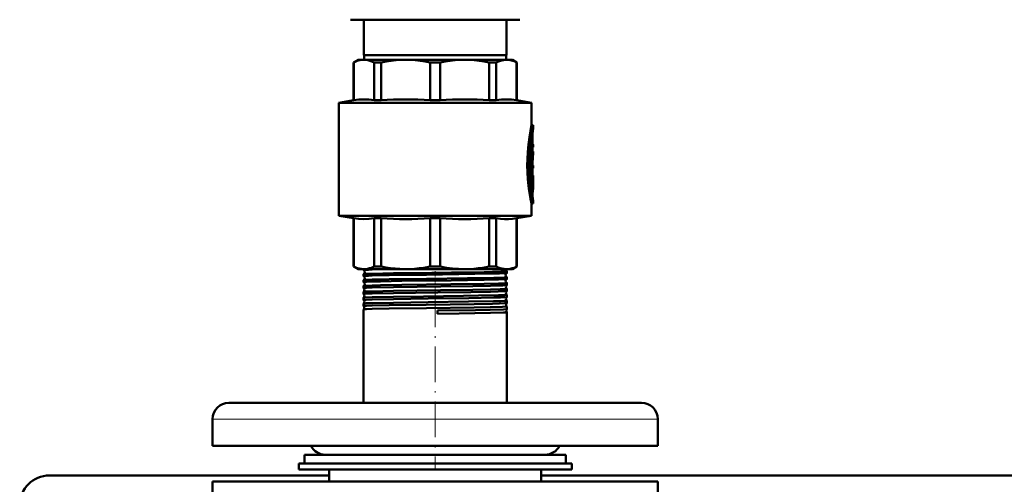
# Model space of a CAD drawing. Extents: x -1438 to 1837, y -1650 to 612.
# Tile 8 of 89: x -163 to 169, y -1080 to -923. Entities that reach past the tile are written whole.
import ezdxf

# ---------------------------------------------------------------- set-up
doc = ezdxf.new("R2010")
doc.units = 0
doc.linetypes.add('DASHDOT', pattern=[18.5, 12, -3, 0.5, -3])

msp = doc.modelspace()

# ---------------------------------------------------------------- linework, layer by layer
at = {"color": 7, "lineweight": 50}
for p, q in [((-51.71, -923.25), (-43.36, -923.25)), ((-47.21, -935.25), (-47.21, -923.25)), ((-43.36, -923.25), (5.29, -923.25)), ((0.79, -935.25), (0.79, -923.25)), ((-23.21, -935.25), (-47.21, -935.25)), ((-47.11, -935.25), (-47.11, -936.75)), ((0.79, -935.25), (-23.21, -935.25)), ((0.69, -935.25), (0.69, -936.75)), ((-49.21, -936.75), (-50.71, -937.62)), ((-50.71, -937.62), (-50.66, -937.62)), ((-50.71, -950.37), (-50.71, -937.62)), ((-50.66, -950.37), (-50.66, -937.62)), ((-49.21, -936.75), (-47.23, -936.75)), ((-47.23, -936.75), (-33.16, -936.75)), ((-43.8, -937.62), (-41.44, -937.62)), ((-43.8, -937.62), (-43.8, -950.37)), ((-41.44, -950.37), (-41.44, -937.62)), ((-33.16, -936.75), (-13.26, -936.75)), ((-24.88, -937.62), (-21.54, -937.62)), ((-24.88, -937.62), (-24.88, -950.37)), ((-21.54, -950.37), (-21.54, -937.62)), ((-13.26, -936.75), (0.81, -936.75)), ((-4.98, -937.62), (-2.62, -937.62)), ((-4.98, -937.62), (-4.98, -950.37)), ((-2.62, -950.37), (-2.62, -937.62)), ((0.81, -936.75), (2.79, -936.75)), ((2.79, -936.75), (4.29, -937.62)), ((4.29, -937.62), (4.24, -937.62)), ((4.24, -937.62), (4.24, -950.37)), ((4.29, -950.37), (4.29, -937.62)), ((-50.71, -950.37), (-55.71, -951.25)), ((-23.21, -951.25), (-55.71, -951.25)), ((-55.71, -989.25), (-55.71, -951.25)), ((-50.66, -950.37), (-50.71, -950.37)), ((-43.8, -950.37), (-41.44, -950.37)), ((-24.88, -950.37), (-21.54, -950.37)), ((-23.21, -951.25), (9.29, -951.25)), ((-4.98, -950.37), (-2.62, -950.37)), ((4.24, -950.37), (4.29, -950.37)), ((4.29, -950.37), (9.29, -951.25)), ((9.29, -958.8), (9.29, -951.25)), ((9.29, -958.8), (9.79, -958.8)), ((9.63, -961.65), (9.63, -965.25)), ((9.79, -959.7), (9.79, -958.8)), ((9.02, -964.78), (9.02, -974.34)), ((9.58, -964.05), (9.11, -964.05)), ((9.29, -964.05), (9.29, -962.69)), ((9.52, -964.5), (9.52, -974.34)), ((9.63, -969.18), (9.63, -964.5)), ((9.63, -965.25), (9.72, -965.25)), ((9.72, -965.25), (9.79, -965.25)), ((9.79, -966.15), (9.79, -965.25)), ((9.63, -966.15), (9.72, -966.15)), ((9.79, -967.66), (9.63, -967.66)), ((9.79, -966.15), (9.72, -966.15)), ((9.79, -968.54), (9.79, -967.66)), ((9.63, -972.33), (9.63, -970.96)), ((9.63, -970.96), (9.63, -972.33)), ((9.58, -974.79), (9.07, -974.79)), ((9.29, -975.75), (9.29, -974.79)), ((9.63, -972.33), (9.79, -972.33)), ((9.63, -973.23), (9.63, -975.75)), ((9.79, -973.23), (9.63, -973.23)), ((9.63, -974.34), (9.63, -973.23)), ((9.79, -973.23), (9.79, -972.33)), ((9.02, -976.2), (9.02, -979.2)), ((9.07, -975.75), (9.58, -975.75)), ((9.52, -976.2), (9.52, -979.2)), ((9.58, -975.75), (9.79, -975.75)), ((9.63, -979.2), (9.63, -976.89)), ((9.74, -977.24), (9.63, -977.24)), ((9.79, -976.65), (9.65, -976.65)), ((9.78, -976.65), (9.78, -978.09)), ((9.79, -976.65), (9.79, -975.75)), ((9.79, -979.37), (9.79, -978.32)), ((9.02, -979.22), (9.02, -979.2)), ((9.58, -979.65), (9.07, -979.65)), ((9.29, -981.32), (9.29, -979.65)), ((9.29, -985.2), (9.79, -985.2)), ((9.29, -989.25), (9.29, -985.2)), ((9.79, -985.2), (9.79, -984.3)), ((-55.71, -989.25), (-23.21, -989.25)), ((-50.71, -990.13), (-55.71, -989.25)), ((-50.71, -990.13), (-50.66, -990.13)), ((-50.71, -1006.38), (-50.71, -990.13)), ((-50.66, -1006.38), (-50.66, -990.13)), ((-43.8, -990.13), (-41.44, -990.13)), ((-43.8, -990.13), (-43.8, -1006.38)), ((-41.44, -1006.38), (-41.44, -990.13)), ((-24.88, -990.13), (-23.21, -990.13)), ((-24.88, -990.13), (-24.88, -1006.38)), ((-23.21, -989.25), (9.29, -989.25)), ((-23.21, -990.13), (-21.54, -990.13)), ((-21.54, -1006.38), (-21.54, -990.13)), ((-4.98, -990.13), (-2.62, -990.13)), ((-4.98, -990.13), (-4.98, -1006.38)), ((-2.62, -1006.38), (-2.62, -990.13)), ((4.24, -990.13), (4.29, -990.13)), ((4.24, -990.13), (4.24, -1006.38)), ((4.29, -990.13), (9.29, -989.25)), ((4.29, -1006.38), (4.29, -990.13)), ((-50.71, -1006.38), (-50.66, -1006.38)), ((-49.21, -1007.25), (-50.71, -1006.38)), ((-49.21, -1007.25), (-47.23, -1007.25)), ((-47.36, -1007.57), (-47.36, -1007.25)), ((-47.23, -1007.25), (-33.16, -1007.25)), ((-44.4, -1007.41), (-36.44, -1007.25)), ((-43.8, -1006.38), (-41.44, -1006.38)), ((-33.16, -1007.25), (-23.21, -1007.25)), ((-24.88, -1006.38), (-23.21, -1006.38)), ((-23.21, -1006.38), (-21.54, -1006.38)), ((-23.21, -1007.25), (-13.26, -1007.25)), ((-13.26, -1007.25), (0.81, -1007.25)), ((-4.98, -1006.38), (-2.62, -1006.38)), ((0.46, -1007.25), (0.46, -1007.27)), ((0.81, -1007.25), (2.79, -1007.25)), ((0.94, -1008.58), (0.94, -1007.96)), ((2.79, -1007.25), (4.29, -1006.38)), ((4.24, -1006.38), (4.29, -1006.38)), ((-47.36, -1009.58), (-47.36, -1008.95)), ((-47.36, -1011.6), (-47.36, -1010.94)), ((0.94, -1010.59), (0.94, -1009.95)), ((-47.36, -1013.62), (-47.36, -1012.92)), ((-47.36, -1015.64), (-47.36, -1014.9)), ((0.94, -1012.61), (0.94, -1011.93)), ((0.94, -1014.63), (0.94, -1013.91)), ((-47.35, -1015.65), (-47.36, -1015.64)), ((-47.36, -1016.88), (-47.35, -1016.87)), ((-47.36, -1017.67), (-47.36, -1016.88)), ((-47.36, -1017.68), (-47.36, -1017.67)), ((0.94, -1015.89), (0.94, -1015.88)), ((0.94, -1016.66), (0.94, -1015.89)), ((0.94, -1016.66), (0.94, -1016.66)), ((0.94, -1017.86), (0.94, -1017.86)), ((0.94, -1018.68), (0.94, -1017.86)), ((-47.36, -1018.85), (-47.36, -1018.85)), ((-47.36, -1019.7), (-47.36, -1018.85)), ((-47.36, -1019.7), (-47.36, -1019.7)), ((-47.36, -1020.82), (-47.36, -1020.82)), ((-47.36, -1052.25), (-47.36, -1020.82)), ((-22.44, -1021.21), (-22.43, -1022.29)), ((0.94, -1018.69), (0.94, -1018.68)), ((0.94, -1019.84), (0.94, -1019.83)), ((0.94, -1020.72), (0.94, -1019.84)), ((0.94, -1020.72), (0.94, -1020.72)), ((0.94, -1021.81), (0.94, -1021.8)), ((0.94, -1052.25), (0.94, -1021.81)), ((-84.2, -1052.25), (-92.71, -1052.25)), ((46.29, -1052.25), (-84.2, -1052.25)), ((-98.21, -1066.75), (-98.21, -1057.75)), ((51.79, -1066.75), (51.79, -1057.75)), ((-89.03, -1066.75), (-98.21, -1066.75)), ((51.79, -1066.75), (-89.03, -1066.75)), ((-67.21, -1069.75), (15.4, -1069.75)), ((-67.21, -1069.75), (-67.21, -1072.75)), ((-55.68, -1069.75), (-60.21, -1069.75)), ((13.79, -1069.75), (-55.68, -1069.75)), ((15.4, -1069.75), (20.79, -1069.75)), ((20.79, -1069.75), (20.79, -1072.75)), ((-69.21, -1072.75), (-23.21, -1072.75)), ((-69.21, -1072.75), (-69.21, -1074.75)), ((-69.21, -1074.75), (-23.21, -1074.75)), ((-67.21, -1072.75), (15.4, -1072.75)), ((-58.96, -1078.75), (-58.96, -1074.75)), ((-23.21, -1072.75), (22.79, -1072.75)), ((-23.21, -1074.75), (22.79, -1074.75)), ((12.54, -1074.75), (12.54, -1078.75)), ((15.4, -1072.75), (20.79, -1072.75)), ((22.79, -1072.75), (22.79, -1074.75)), ((-58.96, -1076.75), (-153.21, -1076.75)), ((261.04, -1076.75), (12.54, -1076.75)), ((-98.21, -1078.75), (-23.21, -1078.75)), ((-98.21, -1095.75), (-98.21, -1078.75)), ((-23.21, -1078.75), (51.79, -1078.75)), ((51.79, -1095.75), (51.79, -1078.75))]:
    msp.add_line(p, q, dxfattribs=at)
at = {"color": 7, "linetype": 'DASHDOT', "lineweight": 18, "ltscale": 0.006202}
msp.add_line((9.43, -961.65), (9.68, -961.65), dxfattribs=at)
at = {"color": 7, "lineweight": 18}
for p, q in [((9.45, -961.65), (9.63, -961.65)), ((9.58, -960.89), (9.66, -960.89)), ((9.05, -964.5), (9.52, -964.5)), ((9.02, -974.34), (9.52, -974.34)), ((9.02, -976.2), (9.52, -976.2)), ((9.63, -978.07), (9.72, -978.07)), ((9.02, -979.2), (9.52, -979.2)), ((9.29, -980.97), (9.69, -980.97)), ((9.61, -983.32), (9.67, -983.32)), ((-89.03, -1057.75), (-98.21, -1057.75)), ((51.79, -1057.75), (-89.03, -1057.75))]:
    msp.add_line(p, q, dxfattribs=at)
at = {"color": 7, "linetype": 'DASHDOT', "lineweight": 18, "ltscale": 0.017453}
msp.add_line((9.69, -964.5), (8.99, -964.5), dxfattribs=at)
at = {"color": 7, "linetype": 'DASHDOT', "lineweight": 18, "ltscale": 0.002795}
msp.add_line((9.73, -965.7), (9.62, -965.7), dxfattribs=at)
at = {"color": 7, "linetype": 'DASHDOT', "lineweight": 18, "ltscale": 0.018414}
msp.add_line((9.69, -974.34), (8.96, -974.34), dxfattribs=at)
at = {"color": 7, "linetype": 'DASHDOT', "lineweight": 18, "ltscale": 0.016796}
msp.add_line((9.63, -976.2), (8.96, -976.2), dxfattribs=at)
at = {"color": 7, "linetype": 'DASHDOT', "lineweight": 18, "ltscale": 0.003732}
msp.add_line((9.76, -977.69), (9.61, -977.69), dxfattribs=at)
at = {"color": 7, "linetype": 'DASHDOT', "lineweight": 18, "ltscale": 0.000796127}
msp.add_line((9.62, -976.89), (9.65, -976.89), dxfattribs=at)
at = {"color": 7, "linetype": 'DASHDOT', "lineweight": 18, "ltscale": 0.018399}
msp.add_line((9.69, -979.2), (8.96, -979.2), dxfattribs=at)
at = {"color": 7, "linetype": 'DASHDOT', "lineweight": 18, "ltscale": 0.011948}
msp.add_line((9.25, -982.2), (9.73, -982.2), dxfattribs=at)
at = {"color": 7, "linetype": 'DASHDOT', "lineweight": 18, "ltscale": 0.044206}
msp.add_line((-23.21, -1009.57), (-23.21, -1007.8), dxfattribs=at)
at = {"color": 7, "linetype": 'DASHDOT', "lineweight": 18, "ltscale": 0.045132}
msp.add_line((-23.21, -1011.59), (-23.21, -1009.79), dxfattribs=at)
at = {"color": 7, "linetype": 'DASHDOT', "lineweight": 18, "ltscale": 0.046198}
msp.add_line((-23.21, -1013.62), (-23.21, -1011.77), dxfattribs=at)
at = {"color": 7, "linetype": 'DASHDOT', "lineweight": 18, "ltscale": 0.047418}
msp.add_line((-23.21, -1015.64), (-23.21, -1013.75), dxfattribs=at)
at = {"color": 7, "linetype": 'DASHDOT', "lineweight": 18}
msp.add_line((-23.21, -1014.84), (-23.21, -1074.74), dxfattribs=at)
at = {"color": 7, "linetype": 'DASHDOT', "lineweight": 18, "ltscale": 0.048805}
msp.add_line((-23.21, -1017.67), (-23.21, -1015.72), dxfattribs=at)
at = {"color": 7, "linetype": 'DASHDOT', "lineweight": 18, "ltscale": 0.050375}
msp.add_line((-23.21, -1019.71), (-23.21, -1017.69), dxfattribs=at)
at = {"color": 7, "lineweight": 50}
for points in [[(-47.23, -936.75), (-47.85, -936.78), (-48.49, -936.87), (-49.13, -937.02), (-49.77, -937.23), (-50.66, -937.62)], [(-43.8, -937.62), (-44.87, -937.17), (-45.9, -936.89), (-46.57, -936.78), (-47.23, -936.75)], [(-33.16, -936.75), (-34.76, -936.78), (-36.38, -936.89), (-38.02, -937.05), (-39.7, -937.3), (-41.44, -937.62)], [(-24.88, -937.62), (-26.62, -937.3), (-28.3, -937.05), (-29.94, -936.88), (-31.56, -936.78), (-33.16, -936.75)], [(-13.26, -936.75), (-14.86, -936.78), (-16.48, -936.89), (-18.12, -937.05), (-19.8, -937.3), (-21.54, -937.62)], [(-4.98, -937.62), (-6.72, -937.3), (-8.4, -937.05), (-10.04, -936.88), (-11.66, -936.78), (-13.26, -936.75)], [(0.81, -936.75), (-0.19, -936.83), (-1.2, -937.05), (-2.25, -937.45), (-2.62, -937.62)], [(0.81, -936.75), (1.64, -936.8), (2.48, -936.96), (3.35, -937.23), (4.24, -937.62)], [(-43.8, -950.37), (-45.52, -950.17), (-47.23, -950.1), (-48.94, -950.17), (-50.66, -950.37)], [(4.24, -950.37), (2.52, -950.17), (0.81, -950.1), (-0.9, -950.17), (-2.62, -950.37)], [(9.29, -958.8), (8.91, -960.64), (8.54, -962.78), (8.21, -965.24), (7.97, -967.81), (7.85, -970.07), (7.82, -972.36), (7.88, -974.64), (8.03, -976.97), (8.26, -979.23), (8.5, -980.93), (8.95, -983.55), (9.29, -985.2)], [(9.79, -958.8), (9.58, -959.82), (9.22, -961.73), (8.97, -963.32), (8.75, -965.06), (8.53, -967.31), (8.37, -970.14), (8.34, -971.87), (8.36, -973.6), (8.48, -976.01), (8.68, -978.34), (8.91, -980.19), (9.31, -982.78), (9.79, -985.2)], [(9.79, -984.3), (9.6, -983.27), (9.3, -981.36), (9.1, -979.92), (8.9, -978.1), (8.72, -975.77), (8.61, -972.71), (8.61, -970.9), (8.67, -969.11), (8.82, -966.79), (9.01, -964.81), (9.36, -962.22), (9.79, -959.7)], [(9.58, -964.05), (9.57, -964.05), (9.57, -964.05), (9.57, -964.06), (9.56, -964.07), (9.55, -964.11), (9.52, -964.5)], [(9.63, -964.5), (9.61, -964.2), (9.6, -964.1), (9.59, -964.07), (9.58, -964.06), (9.58, -964.05), (9.58, -964.05)], [(9.72, -965.25), (9.72, -965.25), (9.72, -965.25), (9.71, -965.26), (9.7, -965.32), (9.69, -965.59), (9.7, -966.1), (9.71, -966.14), (9.72, -966.15), (9.72, -966.15), (9.72, -966.15)], [(9.08, -974.79), (9.07, -974.79), (9.07, -974.79), (9.07, -974.79), (9.06, -974.78), (9.05, -974.74), (9.02, -974.34)], [(9.52, -974.34), (9.54, -974.64), (9.55, -974.74), (9.56, -974.78), (9.57, -974.79), (9.57, -974.79), (9.58, -974.79)], [(9.58, -974.79), (9.58, -974.79), (9.58, -974.79), (9.59, -974.78), (9.59, -974.77), (9.6, -974.73), (9.63, -974.34)], [(9.07, -975.75), (9.07, -975.75), (9.07, -975.75), (9.06, -975.76), (9.06, -975.77), (9.05, -975.81), (9.02, -976.2)], [(9.58, -975.75), (9.57, -975.75), (9.57, -975.75), (9.57, -975.76), (9.56, -975.77), (9.55, -975.81), (9.52, -976.2)], [(9.63, -976.89), (9.64, -976.68), (9.64, -976.66), (9.65, -976.65), (9.65, -976.65), (9.65, -976.65)], [(9.74, -977.24), (9.73, -977.24), (9.73, -977.24), (9.73, -977.25), (9.72, -977.32), (9.71, -977.72), (9.72, -978.07)], [(9.75, -977.3), (9.74, -977.24), (9.74, -977.24), (9.74, -977.24), (9.74, -977.24)], [(9.52, -979.2), (9.54, -979.5), (9.55, -979.6), (9.56, -979.64), (9.57, -979.65), (9.57, -979.65), (9.58, -979.65)], [(9.58, -979.65), (9.58, -979.65), (9.58, -979.65), (9.59, -979.64), (9.59, -979.63), (9.6, -979.59), (9.63, -979.2)], [(9.69, -980.97), (9.63, -981.73), (9.63, -982.63), (9.67, -983.32)], [(-43.8, -990.13), (-45.52, -990.33), (-47.23, -990.4), (-48.94, -990.33), (-50.66, -990.13)], [(4.24, -990.13), (2.82, -990.3), (1.47, -990.39), (0.15, -990.39), (-1.2, -990.3), (-2.62, -990.13)], [(-50.66, -1006.38), (-49.98, -1006.69), (-49.34, -1006.92), (-48.7, -1007.09), (-48.06, -1007.2), (-47.23, -1007.25)], [(-47.36, -1007.57), (-47.36, -1007.57), (-47.35, -1007.56), (-47.35, -1007.56), (-47.32, -1007.55), (-47.02, -1007.51), (-45.73, -1007.45), (-44.4, -1007.41)], [(-47.23, -1007.25), (-46.6, -1007.22), (-45.97, -1007.13), (-45.33, -1006.98), (-44.69, -1006.77), (-43.8, -1006.38)], [(-44.4, -1008.8), (-37.26, -1008.65), (-24.35, -1008.47), (-17.71, -1008.38), (-6.68, -1008.22), (-1.09, -1008.09), (0.3, -1008.03), (0.71, -1008), (0.91, -1007.98), (0.93, -1007.97), (0.94, -1007.97), (0.94, -1007.96), (0.94, -1007.96)], [(-41.44, -1006.38), (-39.8, -1006.69), (-38.25, -1006.92), (-36.7, -1007.09), (-35.17, -1007.2), (-33.16, -1007.25)], [(-33.16, -1007.25), (-31.65, -1007.22), (-30.13, -1007.13), (-28.58, -1006.98), (-27.04, -1006.77), (-24.88, -1006.38)], [(-13.26, -1007.25), (-15.31, -1007.2), (-17.36, -1007.03), (-19.4, -1006.77), (-21.54, -1006.38)], [(-13.26, -1007.25), (-11.75, -1007.22), (-10.23, -1007.13), (-8.68, -1006.98), (-7.14, -1006.77), (-4.98, -1006.38)], [(-2.62, -1006.38), (-1.94, -1006.69), (-1.3, -1006.92), (-0.65, -1007.09), (-0.02, -1007.2), (0.81, -1007.25)], [(0.81, -1007.25), (1.44, -1007.22), (2.07, -1007.13), (2.71, -1006.98), (3.35, -1006.77), (4.24, -1006.38)], [(-47.36, -1009.58), (-47.36, -1009.58), (-47.36, -1009.58), (-47.35, -1009.58), (-47.34, -1009.57), (-47.17, -1009.54), (-45.72, -1009.47), (-44.4, -1009.42)], [(-47.36, -1011.6), (-47.36, -1011.6), (-47.36, -1011.6), (-47.35, -1011.6), (-47.35, -1011.59), (-47.32, -1011.58), (-47.01, -1011.55), (-46.41, -1011.51), (-44.4, -1011.44)], [(-47.35, -1008.94), (-47.26, -1008.92), (-46.79, -1008.89), (-44.4, -1008.8)], [(-47.35, -1010.93), (-47.28, -1010.91), (-46.93, -1010.88), (-46.32, -1010.85), (-44.4, -1010.78)], [(-44.4, -1009.42), (-38.76, -1009.3), (-26.1, -1009.12), (-9.84, -1008.89), (-3.79, -1008.78), (-1.51, -1008.72), (0.59, -1008.63), (0.87, -1008.6), (0.93, -1008.59)], [(-44.4, -1010.78), (-38.76, -1010.66), (-26.09, -1010.48), (-12.38, -1010.3), (-3.43, -1010.14), (0.03, -1010.03), (0.82, -1009.98), (0.93, -1009.96), (0.94, -1009.95), (0.94, -1009.95), (0.94, -1009.95), (0.94, -1009.95)], [(-44.4, -1011.44), (-41.64, -1011.38), (-34.48, -1011.25), (-17.84, -1011.03), (-6.76, -1010.86), (-1.92, -1010.75), (0.02, -1010.68), (0.71, -1010.64), (0.88, -1010.61), (0.93, -1010.6)], [(-47.36, -1013.62), (-47.36, -1013.62), (-47.36, -1013.62), (-47.35, -1013.62), (-47.35, -1013.61), (-47.32, -1013.6), (-47.01, -1013.57), (-46.4, -1013.53), (-44.4, -1013.46)], [(-47.35, -1012.91), (-47.34, -1012.91), (-47.29, -1012.9), (-46.94, -1012.86), (-46.34, -1012.83), (-44.4, -1012.76)], [(-47.35, -1014.89), (-47.34, -1014.89), (-47.29, -1014.88), (-46.95, -1014.84), (-46.34, -1014.81), (-44.4, -1014.74)], [(-44.4, -1012.76), (-41.63, -1012.7), (-34.44, -1012.58), (-17.97, -1012.36), (-6.74, -1012.19), (-1.92, -1012.08), (-0.49, -1012.04), (0.52, -1011.99), (0.81, -1011.96), (0.93, -1011.94), (0.94, -1011.94), (0.94, -1011.93), (0.94, -1011.93), (0.94, -1011.93)], [(-44.4, -1013.46), (-37.22, -1013.32), (-21.28, -1013.09), (-10.52, -1012.94), (-4.57, -1012.83), (-0.46, -1012.72), (0.63, -1012.66), (0.88, -1012.63), (0.92, -1012.62), (0.93, -1012.62)], [(-44.4, -1014.74), (-37.22, -1014.6), (-21.37, -1014.38), (-10.54, -1014.23), (-4.58, -1014.13), (-1.32, -1014.05), (-0.16, -1014.01), (0.82, -1013.94), (0.93, -1013.92), (0.94, -1013.92), (0.94, -1013.91), (0.94, -1013.91), (0.94, -1013.91)], [(-44.4, -1015.48), (-37.25, -1015.34), (-22.36, -1015.13), (-11.15, -1014.97), (-4.57, -1014.86), (-2.02, -1014.79), (-0.07, -1014.73), (0.54, -1014.69), (0.87, -1014.66), (0.92, -1014.65), (0.94, -1014.64)], [(-47.36, -1015.64), (-47.36, -1015.64), (-47.36, -1015.64), (-47.35, -1015.64), (-47.34, -1015.63), (-47.29, -1015.62), (-46.76, -1015.57), (-44.4, -1015.48)], [(-47.36, -1017.67), (-47.36, -1017.67), (-47.36, -1017.67), (-47.35, -1017.66), (-47.26, -1017.64), (-46.48, -1017.58), (-44.4, -1017.51)], [(-47.35, -1016.87), (-47.34, -1016.86), (-47.28, -1016.85), (-46.89, -1016.81), (-44.4, -1016.72)], [(-44.4, -1016.72), (-37.25, -1016.58), (-27.14, -1016.43), (-13.62, -1016.25), (-8.59, -1016.18), (-1.87, -1016.04), (0.17, -1015.97), (0.73, -1015.93), (0.92, -1015.9), (0.93, -1015.9), (0.94, -1015.89), (0.94, -1015.89), (0.94, -1015.89)], [(-44.4, -1017.51), (-37.25, -1017.36), (-25.56, -1017.2), (-11.91, -1017.01), (-3.48, -1016.86), (-1.19, -1016.79), (0.65, -1016.71), (0.89, -1016.68), (0.93, -1016.67), (0.94, -1016.66)], [(-44.4, -1018.69), (-37.26, -1018.55), (-25.57, -1018.39), (-12.01, -1018.21), (-3.51, -1018.06), (-1.2, -1018), (0.26, -1017.94), (0.69, -1017.91), (0.91, -1017.88), (0.93, -1017.87), (0.94, -1017.87), (0.94, -1017.87), (0.94, -1017.86)], [(-47.36, -1018.85), (-47.34, -1018.84), (-47.3, -1018.83), (-46.97, -1018.79), (-46.36, -1018.76), (-44.4, -1018.69)], [(-47.36, -1019.7), (-47.36, -1019.7), (-47.36, -1019.7), (-47.35, -1019.69), (-47.35, -1019.69), (-47.32, -1019.68), (-47.01, -1019.64), (-46.41, -1019.61), (-44.4, -1019.54)], [(-47.36, -1020.82), (-47.35, -1020.81), (-47.3, -1020.8), (-46.97, -1020.77), (-46.37, -1020.73), (-44.4, -1020.67)], [(-44.4, -1019.54), (-38.77, -1019.42), (-26.21, -1019.23), (-10.12, -1019.01), (-3.87, -1018.89), (-1.52, -1018.83), (0.11, -1018.77), (0.61, -1018.74), (0.89, -1018.71), (0.93, -1018.7), (0.94, -1018.69)], [(-44.4, -1020.67), (-38.77, -1020.55), (-26.19, -1020.37), (-10.07, -1020.15), (-4.68, -1020.06), (-0.53, -1019.95), (0.59, -1019.89), (0.9, -1019.86), (0.93, -1019.85), (0.94, -1019.84), (0.94, -1019.84), (0.94, -1019.84), (0.94, -1019.84)], [(-22.44, -1021.21), (-9.63, -1021.03), (-4.65, -1020.94), (-0.21, -1020.82), (0.58, -1020.77), (0.89, -1020.74), (0.93, -1020.73), (0.94, -1020.72)], [(-22.43, -1022.29), (-15.12, -1022.19), (-4.54, -1022.02), (-0.18, -1021.9), (0.6, -1021.86), (0.9, -1021.82), (0.93, -1021.82), (0.94, -1021.81), (0.94, -1021.81), (0.94, -1021.81), (0.94, -1021.81)]]:
    msp.add_lwpolyline(points, dxfattribs=at)
for centre, radius, start, end in [((-33.16, -1079.69), 129.58, 86.3381, 93.6619), ((-13.26, -1079.69), 129.58, 86.3381, 93.6619), ((18.15, -961.61), 8.53, 175.1548, 180.2701), ((43.52, -964.11), 34.02, 172.5506, 174.5671), ((43.43, -972.09), 33.93, 172.494, 175.0745), ((42.93, -972.02), 33.32, 174.0048, 178.1693), ((-2.64, -979.37), 12.43, 0.0026, 6.0181), ((-2.62, -978.32), 12.41, 359.9984, 4.6874), ((9.07, -979.64), 0.00658, 216.7699, 283.0474), ((-2.66, -979.37), 12.45, 352.604, 359.9912), ((43.62, -979.8), 34.13, 185.9218, 187.582), ((-33.16, -860.81), 129.58, 266.3381, 273.6619), ((-13.26, -860.81), 129.58, 266.3381, 273.6619), ((-47.34, -1007.56), 0.0166, 203.1489, 260.387), ((-47.64, -1008.26), 0.74, 3.8827, 66.8643), ((-47.64, -1008.26), 0.741, 293.1406, 4.1877), ((1.2, -1007.26), 0.739, 180.5066, 248.2121), ((0.92, -1007.97), 0.0184, 25.6777, 82.21), ((-47.34, -1008.96), 0.0162, 99.6197, 156.8433), ((-47.35, -1009.58), 0.0134, 198.8558, 256.4549), ((-47.35, -1010.94), 0.013, 103.519, 160.983), ((-47.35, -1011.6), 0.0113, 195.3995, 252.6405), ((-47.67, -1010.26), 0.741, 3.9049, 64.1093), ((-47.67, -1010.26), 0.742, 295.9165, 4.1393), ((-47.71, -1012.26), 0.742, 3.9438, 61.2032), ((1.24, -1009.26), 0.741, 114.5146, 180.8284), ((1.24, -1009.26), 0.741, 180.5484, 245.5102), ((1.27, -1011.26), 0.742, 117.3493, 180.7914), ((1.27, -1011.26), 0.741, 180.576, 242.6896), ((0.93, -1008.57), 0.0149, 281.4314, 339.0803), ((0.93, -1009.95), 0.0145, 21.1568, 78.5555), ((0.93, -1010.59), 0.0122, 285.4712, 343.0304), ((-47.35, -1012.92), 0.0108, 107.599, 164.5356), ((-47.35, -1013.62), 0.00959, 192.1786, 248.1038), ((-47.35, -1014.9), 0.00929, 111.6751, 167.4903), ((-47.71, -1012.26), 0.742, 298.7942, 4.1255), ((-47.74, -1014.26), 0.742, 3.9585, 58.2026), ((-47.75, -1014.26), 0.743, 301.8024, 4.1049), ((1.31, -1013.26), 0.743, 120.2925, 180.7627), ((1.31, -1013.26), 0.742, 180.5989, 239.7358), ((1.34, -1015.26), 0.743, 123.3597, 180.7506), ((0.93, -1011.93), 0.0118, 17.0668, 74.5457), ((0.93, -1012.61), 0.0103, 289.8271, 346.2754), ((0.93, -1013.91), 0.00996, 13.8118, 70.3422), ((0.93, -1014.63), 0.009, 294.0431, 348.9676), ((-47.82, -1018.26), 0.743, 3.993, 51.7981), ((-47.82, -1018.26), 0.744, 308.2055, 4.0781), ((-47.78, -1016.26), 0.743, 3.9754, 55.0743), ((-47.78, -1016.26), 0.744, 304.9275, 4.0892), ((1.34, -1015.26), 0.743, 180.6238, 236.6684), ((1.38, -1017.26), 0.744, 126.559, 180.7325), ((1.38, -1017.26), 0.743, 180.6352, 233.4657), ((-47.85, -1020.26), 0.744, 3.9949, 48.3484), ((-47.85, -1020.26), 0.744, 311.6491, 4.0585), ((1.42, -1019.26), 0.744, 129.9057, 180.7261), ((1.42, -1019.26), 0.744, 180.6495, 230.1087), ((1.45, -1021.26), 0.744, 133.4579, 180.715), ((1.45, -1021.26), 0.744, 180.6586, 226.5606), ((-92.71, -1057.75), 5.5, 90, 180), ((46.29, -1057.75), 5.5, 360, 90), ((-60.21, -1064.25), 5.5, 207.0357, 270), ((13.79, -1064.25), 5.5, 270, 332.9643), ((-153.21, -1086.75), 10, 90, 180)]:
    msp.add_arc(centre, radius, start, end, dxfattribs=at)

doc.saveas('drawing.dxf')
